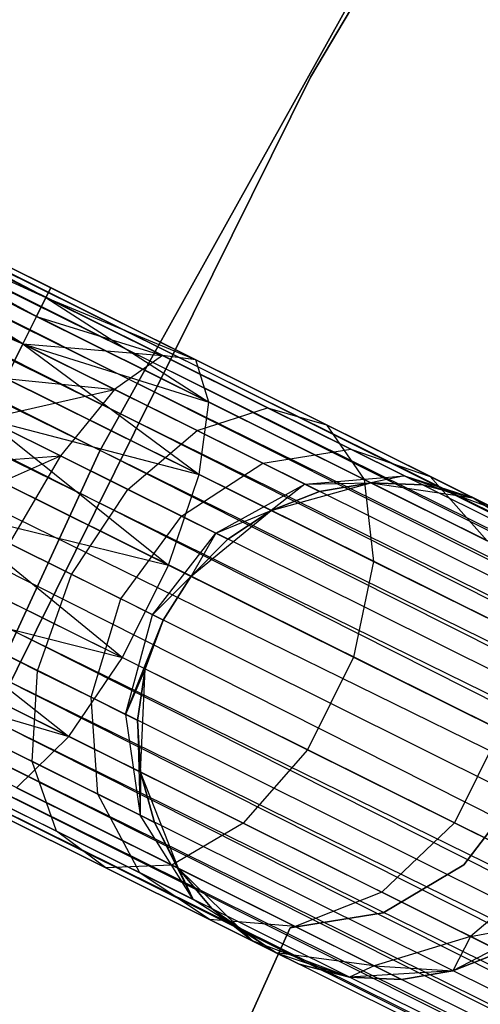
# Model space of a CAD drawing. Extents: x -102 to 102, y -101 to 102.
# Tile 171 of 256: x -55.59 to -53.74, y 25.83 to 29.79. Entities that reach past the tile are written whole.
import ezdxf

# ---------------------------------------------------------------- set-up
doc = ezdxf.new("R2010")
doc.units = 0
doc.header["$LTSCALE"] = 25.4
doc.layers.get('0').update_dxf_attribs({"linetype": 'CONTINUOUS'})

# ---------------------------------------------------------------- blocks, each defined once
blk = doc.blocks.new('NL2500011659_STL')
at = {"color": 0}
for p, q in [((-71.7412, 36.8182, -7.3955), (-38.2791, 20.156, -7.6045)), ((-38.2791, 20.156, -7.3955), (-71.7412, 36.8182, -7.3955)), ((-71.7412, 36.8182, -7.3955), (-38.2791, 20.156, -7.6045)), ((-38.2985, 20.1171, -7.191), (-71.7412, 36.8182, -7.3955)), ((-38.2985, 20.1171, -7.191), (-71.7412, 36.8182, -7.3955)), ((-38.2791, 20.156, -7.3955), (-71.7412, 36.8182, -7.3955)), ((-71.7606, 36.7793, -7.809), (-38.3364, 20.041, -8)), ((-38.2791, 20.156, -7.6045), (-71.7606, 36.7793, -7.809)), ((-38.2791, 20.156, -7.6045), (-71.7606, 36.7793, -7.809)), ((-38.2985, 20.1171, -7.809), (-71.7606, 36.7793, -7.809)), ((-38.2985, 20.1171, -7.809), (-71.7606, 36.7793, -7.809)), ((-71.7606, 36.7793, -7.809), (-38.3364, 20.041, -8)), ((-71.7985, 36.7032, -7), (-38.2985, 20.1171, -7.191)), ((-38.3912, 19.931, -6.8309), (-71.7985, 36.7032, -7)), ((-38.3912, 19.931, -6.8309), (-71.7985, 36.7032, -7)), ((-38.3364, 20.041, -7), (-71.7985, 36.7032, -7)), ((-38.3364, 20.041, -7), (-71.7985, 36.7032, -7)), ((-71.7985, 36.7032, -7), (-38.2985, 20.1171, -7.191)), ((-71.8532, 36.5932, -8.1691), (-38.4604, 19.792, -8.309)), ((-38.3364, 20.041, -8), (-71.8532, 36.5932, -8.1691)), ((-38.3364, 20.041, -8), (-71.8532, 36.5932, -8.1691)), ((-38.3912, 19.931, -8.1691), (-71.8532, 36.5932, -8.1691)), ((-38.3912, 19.931, -8.1691), (-71.8532, 36.5932, -8.1691)), ((-71.8532, 36.5932, -8.1691), (-38.4604, 19.792, -8.309)), ((-71.9225, 36.4541, -6.691), (-38.3912, 19.931, -6.8309)), ((-38.5411, 19.6299, -6.5865), (-71.9225, 36.4541, -6.691)), ((-38.5411, 19.6299, -6.5865), (-71.9225, 36.4541, -6.691)), ((-38.4604, 19.792, -6.691), (-71.9225, 36.4541, -6.691)), ((-38.4604, 19.792, -6.691), (-71.9225, 36.4541, -6.691)), ((-71.9225, 36.4541, -6.691), (-38.3912, 19.931, -6.8309)), ((-72.0032, 36.292, -8.4135), (-38.6297, 19.4519, -8.4782)), ((-38.4604, 19.792, -8.309), (-72.0032, 36.292, -8.4135)), ((-38.4604, 19.792, -8.309), (-72.0032, 36.292, -8.4135)), ((-38.5411, 19.6299, -8.4135), (-72.0032, 36.292, -8.4135)), ((-38.5411, 19.6299, -8.4135), (-72.0032, 36.292, -8.4135)), ((-72.0032, 36.292, -8.4135), (-38.6297, 19.4519, -8.4782)), ((-72.0918, 36.114, -6.5218), (-38.5411, 19.6299, -6.5865)), ((-38.6297, 19.4519, -6.5218), (-72.0918, 36.114, -6.5218)), ((-38.6297, 19.4519, -6.5218), (-72.0918, 36.114, -6.5218)), ((-72.0918, 36.114, -6.5218), (-38.5411, 19.6299, -6.5865)), ((-38.6297, 19.4519, -8.4782), (-72.1845, 35.9279, -8.5)), ((-38.7224, 19.2658, -6.5), (-72.1845, 35.9279, -6.5)), ((-38.7224, 19.2658, -6.5), (-72.1845, 35.9279, -6.5)), ((-38.7224, 19.2658, -8.5), (-72.1845, 35.9279, -8.5)), ((-38.6297, 19.4519, -8.4782), (-72.1845, 35.9279, -8.5)), ((-38.7224, 19.2658, -8.5), (-72.1845, 35.9279, -8.5)), ((-38.8151, 19.0797, -8.4782), (-72.1845, 35.9279, -8.5)), ((-38.8151, 19.0797, -8.4782), (-72.1845, 35.9279, -8.5)), ((-38.9037, 18.9017, -6.5865), (-72.2771, 35.7418, -6.5218)), ((-38.9037, 18.9017, -6.5865), (-72.2771, 35.7418, -6.5218)), ((-38.8151, 19.0797, -6.5218), (-72.2771, 35.7418, -6.5218)), ((-38.8151, 19.0797, -6.5218), (-72.2771, 35.7418, -6.5218)), ((-72.3658, 35.5638, -8.4135), (-38.9844, 18.7396, -8.309)), ((-38.8151, 19.0797, -8.4782), (-72.3658, 35.5638, -8.4135)), ((-38.8151, 19.0797, -8.4782), (-72.3658, 35.5638, -8.4135)), ((-38.9037, 18.9017, -8.4135), (-72.3658, 35.5638, -8.4135)), ((-38.9037, 18.9017, -8.4135), (-72.3658, 35.5638, -8.4135)), ((-72.3658, 35.5638, -8.4135), (-38.9844, 18.7396, -8.309)), ((-72.4465, 35.4018, -6.691), (-38.9037, 18.9017, -6.5865)), ((-39.0536, 18.6006, -6.8309), (-72.4465, 35.4018, -6.691)), ((-39.0536, 18.6006, -6.8309), (-72.4465, 35.4018, -6.691)), ((-38.9844, 18.7396, -6.691), (-72.4465, 35.4018, -6.691)), ((-38.9844, 18.7396, -6.691), (-72.4465, 35.4018, -6.691)), ((-72.4465, 35.4018, -6.691), (-38.9037, 18.9017, -6.5865)), ((-72.5157, 35.2627, -8.1691), (-39.1084, 18.4906, -8)), ((-38.9844, 18.7396, -8.309), (-72.5157, 35.2627, -8.1691)), ((-38.9844, 18.7396, -8.309), (-72.5157, 35.2627, -8.1691)), ((-39.0536, 18.6006, -8.1691), (-72.5157, 35.2627, -8.1691)), ((-39.0536, 18.6006, -8.1691), (-72.5157, 35.2627, -8.1691)), ((-72.5157, 35.2627, -8.1691), (-39.1084, 18.4906, -8)), ((-72.5705, 35.1527, -7), (-39.0536, 18.6006, -6.8309)), ((-39.1463, 18.4144, -7.191), (-72.5705, 35.1527, -7)), ((-39.1463, 18.4144, -7.191), (-72.5705, 35.1527, -7)), ((-39.1084, 18.4906, -7), (-72.5705, 35.1527, -7)), ((-39.1084, 18.4906, -7), (-72.5705, 35.1527, -7)), ((-72.5705, 35.1527, -7), (-39.0536, 18.6006, -6.8309)), ((-72.6084, 35.0766, -7.809), (-39.1657, 18.3755, -7.6045)), ((-39.1084, 18.4906, -8), (-72.6084, 35.0766, -7.809)), ((-39.1084, 18.4906, -8), (-72.6084, 35.0766, -7.809)), ((-39.1463, 18.4144, -7.809), (-72.6084, 35.0766, -7.809)), ((-39.1463, 18.4144, -7.809), (-72.6084, 35.0766, -7.809)), ((-72.6084, 35.0766, -7.809), (-39.1657, 18.3755, -7.6045)), ((-39.1657, 18.3755, -7.3955), (-72.6278, 35.0377, -7.3955)), ((-39.1657, 18.3755, -7.6045), (-72.6278, 35.0377, -7.3955)), ((-72.6278, 35.0377, -7.3955), (-39.1463, 18.4144, -7.191)), ((-39.1657, 18.3755, -7.6045), (-72.6278, 35.0377, -7.3955)), ((-39.1657, 18.3755, -7.3955), (-72.6278, 35.0377, -7.3955)), ((-72.6278, 35.0377, -7.3955), (-39.1463, 18.4144, -7.191)), ((-52.0616, 33.5466, -316), (-54.4234, 29.5611, -316)), ((-54.4234, 29.5611, -315), (-52.0616, 33.5466, -315)), ((-52.0616, 33.5466, -316), (-54.4234, 29.5611, -316)), ((-54.4234, 29.5611, -315), (-52.0616, 33.5466, -315)), ((-55.2689, 28.0588, -308.5), (-52.9881, 32.1595, -308.5)), ((-52.9881, 32.1595, -318), (-55.2689, 28.0588, -318)), ((-52.9881, 32.1595, -318), (-55.2689, 28.0588, -318)), ((-55.2689, 28.0588, -308.5), (-52.9881, 32.1595, -308.5)), ((-57.5395, 29.7466, -307.4707), (-55.4856, 28.6753, -307.809)), ((-57.5395, 29.7466, -307.4707), (-55.4856, 28.6753, -307.809)), ((-57.5395, 29.7466, -307.4707), (-55.4662, 28.7142, -307.6045)), ((-55.4856, 28.6753, -307.191), (-57.5395, 29.7466, -307.4707)), ((-55.4856, 28.6753, -307.191), (-57.5395, 29.7466, -307.4707)), ((-55.4662, 28.7142, -307.3955), (-57.5395, 29.7466, -307.4707)), ((-55.4662, 28.7142, -307.3955), (-57.5395, 29.7466, -307.4707)), ((-57.5395, 29.7466, -307.4707), (-55.4662, 28.7142, -307.6045)), ((-57.5163, 29.6865, -307.0599), (-55.4856, 28.6753, -307.191)), ((-55.5783, 28.4892, -306.8309), (-57.5163, 29.6865, -307.0599)), ((-55.5783, 28.4892, -306.8309), (-57.5163, 29.6865, -307.0599)), ((-55.5235, 28.5992, -307), (-57.5163, 29.6865, -307.0599)), ((-55.5235, 28.5992, -307), (-57.5163, 29.6865, -307.0599)), ((-57.5163, 29.6865, -307.0599), (-55.4856, 28.6753, -307.191)), ((-57.6376, 29.6519, -307.8635), (-55.5783, 28.4892, -308.1691)), ((-57.6376, 29.6519, -307.8635), (-55.5783, 28.4892, -308.1691)), ((-57.6376, 29.6519, -307.8635), (-55.5235, 28.5992, -308)), ((-57.6376, 29.6519, -307.8635), (-55.5235, 28.5992, -308)), ((-57.6376, 29.6519, -307.8635), (-55.4856, 28.6753, -307.809)), ((-57.6376, 29.6519, -307.8635), (-55.4856, 28.6753, -307.809)), ((-54.4234, 29.5611, -316), (-56.4807, 25.4102, -316)), ((-56.4807, 25.4102, -315), (-54.4234, 29.5611, -315)), ((-54.4234, 29.5611, -316), (-56.4807, 25.4102, -316)), ((-56.4807, 25.4102, -315), (-54.4234, 29.5611, -315)), ((-54.4234, 29.5611, -316), (-54.4234, 29.5611, -315)), ((-54.4234, 29.5611, -316), (-54.4234, 29.5611, -315)), ((-55.5783, 28.4892, -306.8309), (-57.5718, 29.4819, -306.7021)), ((-55.5783, 28.4892, -306.8309), (-57.5718, 29.4819, -306.7021)), ((-57.7935, 29.4187, -308.1705), (-55.5783, 28.4892, -308.1691)), ((-57.7935, 29.4187, -308.1705), (-55.5783, 28.4892, -308.1691)), ((-55.4662, 28.7142, -307.6045), (-55.4856, 28.6753, -307.809)), ((-55.4856, 28.6753, -307.191), (-55.4662, 28.7142, -307.3955)), ((-55.4662, 28.7142, -307.6045), (-55.4856, 28.6753, -307.809)), ((-55.4856, 28.6753, -307.191), (-55.4662, 28.7142, -307.3955)), ((-55.4662, 28.7142, -307.3955), (-54.8841, 28.4243, -307.4985)), ((-55.4662, 28.7142, -307.6045), (-54.8841, 28.4243, -307.4985)), ((-55.4662, 28.7142, -307.6045), (-54.8841, 28.4243, -307.4985)), ((-55.4662, 28.7142, -307.3955), (-54.8841, 28.4243, -307.4985)), ((-55.4856, 28.6753, -307.809), (-55.5235, 28.5992, -308)), ((-55.5235, 28.5992, -307), (-55.4856, 28.6753, -307.191)), ((-55.4856, 28.6753, -307.809), (-55.5235, 28.5992, -308)), ((-55.5235, 28.5992, -307), (-55.4856, 28.6753, -307.191)), ((-55.4856, 28.6753, -307.809), (-55.0179, 28.4424, -307.8918)), ((-55.4856, 28.6753, -307.809), (-55.0179, 28.4424, -307.8918)), ((-55.4856, 28.6753, -307.809), (-54.8841, 28.4243, -307.4985)), ((-55.4856, 28.6753, -307.809), (-54.8841, 28.4243, -307.4985)), ((-55.4856, 28.6753, -307.191), (-54.8841, 28.4243, -307.4985)), ((-55.4856, 28.6753, -307.191), (-54.8841, 28.4243, -307.4985)), ((-55.4856, 28.6753, -307.191), (-54.832, 28.2548, -307.1223)), ((-55.4856, 28.6753, -307.191), (-54.832, 28.2548, -307.1223)), ((-55.5235, 28.5992, -308), (-55.5783, 28.4892, -308.1691)), ((-55.5783, 28.4892, -306.8309), (-55.5235, 28.5992, -307)), ((-55.5235, 28.5992, -308), (-55.5783, 28.4892, -308.1691)), ((-55.5783, 28.4892, -306.8309), (-55.5235, 28.5992, -307)), ((-55.5235, 28.5992, -308), (-55.0179, 28.4424, -307.8918)), ((-55.5235, 28.5992, -308), (-55.0179, 28.4424, -307.8918)), ((-55.5235, 28.5992, -307), (-54.832, 28.2548, -307.1223)), ((-55.5235, 28.5992, -307), (-54.832, 28.2548, -307.1223)), ((-55.5783, 28.4892, -308.1691), (-55.6475, 28.3501, -308.309)), ((-55.6475, 28.3501, -306.691), (-55.5783, 28.4892, -306.8309)), ((-55.5783, 28.4892, -308.1691), (-55.6475, 28.3501, -308.309)), ((-55.6475, 28.3501, -306.691), (-55.5783, 28.4892, -306.8309)), ((-55.5783, 28.4892, -308.1691), (-55.2101, 28.3059, -308.2343)), ((-55.5783, 28.4892, -308.1691), (-55.2101, 28.3059, -308.2343)), ((-55.5783, 28.4892, -308.1691), (-55.0179, 28.4424, -307.8918)), ((-55.5783, 28.4892, -308.1691), (-55.0179, 28.4424, -307.8918)), ((-55.5783, 28.4892, -306.8309), (-54.832, 28.2548, -307.1223)), ((-55.5783, 28.4892, -306.8309), (-54.832, 28.2548, -307.1223)), ((-55.5783, 28.4892, -306.8309), (-54.8705, 27.9632, -306.8285)), ((-55.5783, 28.4892, -306.8309), (-54.8705, 27.9632, -306.8285)), ((-55.0179, 28.4424, -307.8918), (-55.2101, 28.3059, -308.2343)), ((-55.0179, 28.4424, -307.8918), (-55.2101, 28.3059, -308.2343)), ((-54.8841, 28.4243, -307.4985), (-55.0179, 28.4424, -307.8918)), ((-55.0179, 28.4424, -307.8918), (-54.5959, 28.2323, -308.132)), ((-55.0179, 28.4424, -307.8918), (-54.5959, 28.2323, -308.132)), ((-54.8841, 28.4243, -307.4985), (-55.0179, 28.4424, -307.8918)), ((-54.832, 28.2548, -307.1223), (-54.8841, 28.4243, -307.4985)), ((-54.8841, 28.4243, -307.4985), (-54.3589, 28.1628, -307.7974)), ((-54.8841, 28.4243, -307.4985), (-54.3589, 28.1628, -307.7974)), ((-54.832, 28.2548, -307.1223), (-54.8841, 28.4243, -307.4985)), ((-55.6475, 28.3501, -308.309), (-55.2101, 28.3059, -308.2343)), ((-55.6475, 28.3501, -308.309), (-55.2101, 28.3059, -308.2343)), ((-55.6475, 28.3501, -306.691), (-54.8705, 27.9632, -306.8285)), ((-55.6475, 28.3501, -306.691), (-54.8705, 27.9632, -306.8285)), ((-55.7282, 28.1881, -308.4135), (-55.2101, 28.3059, -308.2343)), ((-55.7282, 28.1881, -308.4135), (-55.2101, 28.3059, -308.2343)), ((-55.2101, 28.3059, -308.2343), (-55.4277, 28.0384, -308.4667)), ((-55.2101, 28.3059, -308.2343), (-55.4277, 28.0384, -308.4667)), ((-55.2101, 28.3059, -308.2343), (-54.878, 28.1405, -308.4233)), ((-55.2101, 28.3059, -308.2343), (-54.878, 28.1405, -308.4233)), ((-54.878, 28.1405, -308.4233), (-54.5959, 28.2323, -308.132)), ((-54.878, 28.1405, -308.4233), (-54.5959, 28.2323, -308.132)), ((-54.8705, 27.9632, -306.8285), (-54.832, 28.2548, -307.1223)), ((-54.8705, 27.9632, -306.8285), (-54.832, 28.2548, -307.1223)), ((-54.832, 28.2548, -307.1223), (-54.2081, 27.9442, -307.4774)), ((-54.832, 28.2548, -307.1223), (-54.2081, 27.9442, -307.4774)), ((-54.5959, 28.2323, -308.132), (-54.261, 28.0655, -308.5061)), ((-54.5959, 28.2323, -308.132), (-54.261, 28.0655, -308.5061)), ((-54.5959, 28.2323, -308.132), (-54.3589, 28.1628, -307.7974)), ((-54.5959, 28.2323, -308.132), (-54.3589, 28.1628, -307.7974)), ((-55.7282, 28.1881, -308.4135), (-55.4277, 28.0384, -308.4667)), ((-55.7282, 28.1881, -308.4135), (-55.4277, 28.0384, -308.4667)), ((-55.7282, 28.1881, -306.5865), (-54.8705, 27.9632, -306.8285)), ((-55.7282, 28.1881, -306.5865), (-54.8705, 27.9632, -306.8285)), ((-55.7282, 28.1881, -306.5865), (-54.993, 27.5999, -306.6676)), ((-55.7282, 28.1881, -306.5865), (-54.993, 27.5999, -306.6676)), ((-55.1566, 27.9034, -308.621), (-54.878, 28.1405, -308.4233)), ((-55.1566, 27.9034, -308.621), (-54.878, 28.1405, -308.4233)), ((-54.878, 28.1405, -308.4233), (-54.6145, 28.0093, -308.7177)), ((-54.878, 28.1405, -308.4233), (-54.6145, 28.0093, -308.7177)), ((-54.3589, 28.1628, -307.7974), (-53.9421, 27.9553, -308.263)), ((-54.3589, 28.1628, -307.7974), (-53.9421, 27.9553, -308.263)), ((-54.3589, 28.1628, -307.7974), (-54.2081, 27.9442, -307.4774)), ((-54.3589, 28.1628, -307.7974), (-54.2081, 27.9442, -307.4774)), ((-54.6145, 28.0093, -308.7177), (-54.261, 28.0655, -308.5061)), ((-54.6145, 28.0093, -308.7177), (-54.261, 28.0655, -308.5061)), ((-54.261, 28.0655, -308.5061), (-54.046, 27.9585, -308.9774)), ((-54.261, 28.0655, -308.5061), (-54.046, 27.9585, -308.9774)), ((-54.261, 28.0655, -308.5061), (-53.9421, 27.9553, -308.263)), ((-54.261, 28.0655, -308.5061), (-53.9421, 27.9553, -308.263)), ((-57.2331, 23.7973, -308.5), (-55.2689, 28.0588, -308.5)), ((-55.2689, 28.0588, -318), (-57.2331, 23.7973, -318)), ((-55.2689, 28.0588, -318), (-57.2331, 23.7973, -318)), ((-57.2331, 23.7973, -308.5), (-55.2689, 28.0588, -308.5)), ((-55.9095, 27.824, -308.5), (-55.4277, 28.0384, -308.4667)), ((-55.9095, 27.824, -308.5), (-55.4277, 28.0384, -308.4667)), ((-55.8169, 28.0101, -308.4781), (-55.4277, 28.0384, -308.4667)), ((-55.8169, 28.0101, -308.4781), (-55.4277, 28.0384, -308.4667)), ((-55.4277, 28.0384, -308.4667), (-55.6329, 27.6862, -308.549)), ((-55.4277, 28.0384, -308.4667), (-55.6329, 27.6862, -308.549)), ((-55.4277, 28.0384, -308.4667), (-55.1566, 27.9034, -308.621)), ((-55.4277, 28.0384, -308.4667), (-55.1566, 27.9034, -308.621)), ((-55.2689, 28.0588, -318), (-55.2689, 28.0588, -308.5)), ((-55.2689, 28.0588, -318), (-55.2689, 28.0588, -308.5)), ((-55.8169, 28.0101, -306.5219), (-54.993, 27.5999, -306.6676)), ((-55.8169, 28.0101, -306.5219), (-54.993, 27.5999, -306.6676)), ((-54.9414, 27.7963, -308.8614), (-54.6145, 28.0093, -308.7177)), ((-54.9414, 27.7963, -308.8614), (-54.6145, 28.0093, -308.7177)), ((-54.6145, 28.0093, -308.7177), (-54.4453, 27.925, -309.0887)), ((-54.6145, 28.0093, -308.7177), (-54.4453, 27.925, -309.0887)), ((-54.993, 27.5999, -306.6676), (-54.8705, 27.9632, -306.8285)), ((-54.993, 27.5999, -306.6676), (-54.8705, 27.9632, -306.8285)), ((-54.8705, 27.9632, -306.8285), (-54.1695, 27.6142, -307.2274)), ((-54.8705, 27.9632, -306.8285), (-54.1695, 27.6142, -307.2274)), ((-54.4453, 27.925, -309.0887), (-54.046, 27.9585, -308.9774)), ((-54.4453, 27.925, -309.0887), (-54.046, 27.9585, -308.9774)), ((-54.2081, 27.9442, -307.4774), (-53.713, 27.6977, -308.0305)), ((-54.2081, 27.9442, -307.4774), (-53.713, 27.6977, -308.0305)), ((-54.2081, 27.9442, -307.4774), (-54.1695, 27.6142, -307.2274)), ((-54.2081, 27.9442, -307.4774), (-54.1695, 27.6142, -307.2274)), ((-54.046, 27.9585, -308.9774), (-54.1808, 27.9306, -309.5)), ((-54.046, 27.9585, -308.9774), (-54.1808, 27.9306, -309.5)), ((-54.046, 27.9585, -308.9774), (-53.9719, 27.9216, -309.5)), ((-54.046, 27.9585, -308.9774), (-53.9719, 27.9216, -309.5)), ((-54.046, 27.9585, -308.9774), (-53.7695, 27.8693, -309.5)), ((-54.046, 27.9585, -308.9774), (-53.7695, 27.8693, -309.5)), ((-54.046, 27.9585, -308.9774), (-53.6745, 27.8221, -308.8497)), ((-54.046, 27.9585, -308.9774), (-53.6745, 27.8221, -308.8497)), ((-53.9421, 27.9553, -308.263), (-53.6745, 27.8221, -308.8497)), ((-53.9421, 27.9553, -308.263), (-53.6745, 27.8221, -308.8497)), ((-53.9421, 27.9553, -308.263), (-53.713, 27.6977, -308.0305)), ((-53.9421, 27.9553, -308.263), (-53.713, 27.6977, -308.0305)), ((-55.3834, 27.562, -308.691), (-55.1566, 27.9034, -308.621)), ((-55.3834, 27.562, -308.691), (-55.1566, 27.9034, -308.621)), ((-55.1566, 27.9034, -308.621), (-54.9414, 27.7963, -308.8614)), ((-55.1566, 27.9034, -308.621), (-54.9414, 27.7963, -308.8614)), ((-54.8033, 27.7275, -309.1643), (-54.4453, 27.925, -309.0887)), ((-54.8033, 27.7275, -309.1643), (-54.4453, 27.925, -309.0887)), ((-54.5814, 27.8193, -314), (-54.1808, 27.9306, -314)), ((-54.5814, 27.8193, -314), (-54.1808, 27.9306, -314)), ((-54.4453, 27.925, -309.0887), (-54.5814, 27.8193, -309.5)), ((-54.4453, 27.925, -309.0887), (-54.5814, 27.8193, -309.5)), ((-54.4453, 27.925, -309.0887), (-54.1808, 27.9306, -309.5)), ((-54.4453, 27.925, -309.0887), (-54.1808, 27.9306, -309.5)), ((-54.4453, 27.925, -309.0887), (-54.3869, 27.896, -309.5)), ((-54.4453, 27.925, -309.0887), (-54.3869, 27.896, -309.5)), ((-54.1808, 27.9306, -309.5), (-54.3869, 27.896, -309.5)), ((-54.3869, 27.896, -309.5), (-54.1808, 27.9306, -314)), ((-54.3869, 27.896, -309.5), (-54.1808, 27.9306, -314)), ((-54.1808, 27.9306, -309.5), (-54.3869, 27.896, -309.5)), ((-54.1808, 27.9306, -314), (-53.7695, 27.8693, -314)), ((-53.9719, 27.9216, -309.5), (-54.1808, 27.9306, -309.5)), ((-54.1808, 27.9306, -314), (-53.9719, 27.9216, -309.5)), ((-54.1808, 27.9306, -314), (-53.7695, 27.8693, -314)), ((-54.1808, 27.9306, -309.5), (-54.1808, 27.9306, -314)), ((-54.1808, 27.9306, -309.5), (-54.1808, 27.9306, -314)), ((-53.9719, 27.9216, -309.5), (-54.1808, 27.9306, -309.5)), ((-54.1808, 27.9306, -314), (-53.9719, 27.9216, -309.5)), ((-53.7695, 27.8693, -309.5), (-53.9719, 27.9216, -309.5)), ((-53.9719, 27.9216, -309.5), (-53.7695, 27.8693, -314)), ((-53.9719, 27.9216, -309.5), (-53.7695, 27.8693, -314)), ((-53.7695, 27.8693, -309.5), (-53.9719, 27.9216, -309.5)), ((-54.3869, 27.896, -309.5), (-54.5814, 27.8193, -309.5)), ((-54.5814, 27.8193, -314), (-54.3869, 27.896, -309.5)), ((-54.3869, 27.896, -309.5), (-54.5814, 27.8193, -309.5)), ((-54.5814, 27.8193, -314), (-54.3869, 27.896, -309.5)), ((-53.7695, 27.8693, -314), (-53.4187, 27.6461, -314)), ((-53.6745, 27.8221, -308.8497), (-53.7695, 27.8693, -309.5)), ((-53.7695, 27.8693, -314), (-53.5823, 27.7762, -309.5)), ((-53.7695, 27.8693, -309.5), (-53.7695, 27.8693, -314)), ((-53.6745, 27.8221, -308.8497), (-53.7695, 27.8693, -309.5)), ((-53.7695, 27.8693, -314), (-53.5823, 27.7762, -309.5)), ((-53.7695, 27.8693, -314), (-53.4187, 27.6461, -314)), ((-53.7695, 27.8693, -309.5), (-53.7695, 27.8693, -314)), ((-55.9095, 27.824, -306.5), (-54.993, 27.5999, -306.6676)), ((-55.9095, 27.824, -306.5), (-54.993, 27.5999, -306.6676)), ((-55.9095, 27.824, -306.5), (-55.1784, 27.2276, -306.6676)), ((-55.9095, 27.824, -306.5), (-55.1784, 27.2276, -306.6676)), ((-55.1853, 27.4634, -308.9122), (-54.9414, 27.7963, -308.8614)), ((-55.1853, 27.4634, -308.9122), (-54.9414, 27.7963, -308.8614)), ((-54.9414, 27.7963, -308.8614), (-54.8033, 27.7275, -309.1643)), ((-54.9414, 27.7963, -308.8614), (-54.8033, 27.7275, -309.1643)), ((-54.9021, 27.5546, -314), (-54.5814, 27.8193, -314)), ((-54.9021, 27.5546, -314), (-54.5814, 27.8193, -314)), ((-54.8033, 27.7275, -309.1643), (-54.5814, 27.8193, -309.5)), ((-54.8033, 27.7275, -309.1643), (-54.5814, 27.8193, -309.5)), ((-54.5814, 27.8193, -309.5), (-54.7557, 27.7038, -309.5)), ((-54.7557, 27.7038, -309.5), (-54.5814, 27.8193, -314)), ((-54.7557, 27.7038, -309.5), (-54.5814, 27.8193, -314)), ((-54.5814, 27.8193, -309.5), (-54.7557, 27.7038, -309.5)), ((-54.5814, 27.8193, -309.5), (-54.5814, 27.8193, -314)), ((-54.5814, 27.8193, -309.5), (-54.5814, 27.8193, -314)), ((-55.0582, 27.4, -309.191), (-54.8033, 27.7275, -309.1643)), ((-55.0582, 27.4, -309.191), (-54.8033, 27.7275, -309.1643)), ((-54.8033, 27.7275, -309.1643), (-54.9021, 27.5546, -309.5)), ((-54.8033, 27.7275, -309.1643), (-54.9021, 27.5546, -309.5)), ((-54.7557, 27.7038, -309.5), (-54.9021, 27.5546, -309.5)), ((-54.9021, 27.5546, -314), (-54.7557, 27.7038, -309.5)), ((-54.7557, 27.7038, -309.5), (-54.9021, 27.5546, -309.5)), ((-54.9021, 27.5546, -314), (-54.7557, 27.7038, -309.5)), ((-54.8033, 27.7275, -309.1643), (-54.7557, 27.7038, -309.5)), ((-54.8033, 27.7275, -309.1643), (-54.7557, 27.7038, -309.5)), ((-55.3834, 27.562, -308.691), (-55.6329, 27.6862, -308.549)), ((-55.3834, 27.562, -308.691), (-55.6329, 27.6862, -308.549)), ((-56.0022, 27.6379, -306.5219), (-55.1784, 27.2276, -306.6676)), ((-56.0022, 27.6379, -306.5219), (-55.1784, 27.2276, -306.6676)), ((-55.1784, 27.2276, -306.6676), (-54.993, 27.5999, -306.6676)), ((-55.1784, 27.2276, -306.6676), (-54.993, 27.5999, -306.6676)), ((-54.993, 27.5999, -306.6676), (-54.2499, 27.2298, -307.0906)), ((-54.993, 27.5999, -306.6676), (-54.2499, 27.2298, -307.0906)), ((-54.1695, 27.6142, -307.2274), (-54.2499, 27.2298, -307.0906)), ((-54.1695, 27.6142, -307.2274), (-54.2499, 27.2298, -307.0906)), ((-54.1695, 27.6142, -307.2274), (-53.6132, 27.3372, -307.8489)), ((-54.1695, 27.6142, -307.2274), (-53.6132, 27.3372, -307.8489)), ((-55.5192, 27.1752, -308.621), (-55.3834, 27.562, -308.691)), ((-55.5192, 27.1752, -308.621), (-55.3834, 27.562, -308.691)), ((-55.1853, 27.4634, -308.9122), (-55.3834, 27.562, -308.691)), ((-55.1853, 27.4634, -308.9122), (-55.3834, 27.562, -308.691)), ((-55.0582, 27.4, -309.191), (-54.9021, 27.5546, -309.5)), ((-55.0582, 27.4, -309.191), (-54.9021, 27.5546, -309.5)), ((-55.0144, 27.3782, -314), (-54.9021, 27.5546, -314)), ((-54.9021, 27.5546, -309.5), (-55.0144, 27.3782, -309.5)), ((-54.9021, 27.5546, -309.5), (-55.0144, 27.3782, -309.5)), ((-55.0144, 27.3782, -314), (-54.9021, 27.5546, -314)), ((-54.9021, 27.5546, -309.5), (-54.9021, 27.5546, -314)), ((-54.9021, 27.5546, -309.5), (-54.9021, 27.5546, -314)), ((-56.0908, 27.4599, -306.5865), (-55.1784, 27.2276, -306.6676)), ((-56.0908, 27.4599, -306.5865), (-55.1784, 27.2276, -306.6676)), ((-56.0908, 27.4599, -306.5865), (-55.3945, 26.9109, -306.8285)), ((-56.0908, 27.4599, -306.5865), (-55.3945, 26.9109, -306.8285)), ((-55.304, 27.0681, -308.8614), (-55.1853, 27.4634, -308.9122)), ((-55.304, 27.0681, -308.8614), (-55.1853, 27.4634, -308.9122)), ((-55.0582, 27.4, -309.191), (-55.1853, 27.4634, -308.9122)), ((-55.0582, 27.4, -309.191), (-55.1853, 27.4634, -308.9122)), ((-55.1659, 26.9993, -309.1643), (-55.0582, 27.4, -309.191)), ((-55.1659, 26.9993, -309.1643), (-55.0582, 27.4, -309.191)), ((-55.0144, 27.3782, -309.5), (-55.0582, 27.4, -309.191)), ((-55.0144, 27.3782, -309.5), (-55.0582, 27.4, -309.191)), ((-55.1659, 26.9993, -309.1643), (-55.0144, 27.3782, -309.5)), ((-55.1659, 26.9993, -309.1643), (-55.0144, 27.3782, -309.5)), ((-55.0875, 27.1824, -314), (-55.0144, 27.3782, -314)), ((-55.0144, 27.3782, -309.5), (-55.0875, 27.1824, -309.5)), ((-55.0144, 27.3782, -309.5), (-55.0875, 27.1824, -309.5)), ((-55.0875, 27.1824, -314), (-55.0144, 27.3782, -314)), ((-55.0144, 27.3782, -309.5), (-55.0144, 27.3782, -314)), ((-55.0144, 27.3782, -309.5), (-55.0144, 27.3782, -314)), ((-55.7903, 27.3102, -308.4667), (-55.5192, 27.1752, -308.621)), ((-55.7903, 27.3102, -308.4667), (-55.5192, 27.1752, -308.621)), ((-56.1715, 27.2978, -306.691), (-55.3945, 26.9109, -306.8285)), ((-56.1715, 27.2978, -306.691), (-55.3945, 26.9109, -306.8285)), ((-54.2499, 27.2298, -307.0906), (-54.4352, 26.8576, -307.0906)), ((-54.2499, 27.2298, -307.0906), (-54.4352, 26.8576, -307.0906)), ((-54.2499, 27.2298, -307.0906), (-53.6601, 26.9361, -307.7495)), ((-54.2499, 27.2298, -307.0906), (-53.6601, 26.9361, -307.7495)), ((-55.3945, 26.9109, -306.8285), (-55.1784, 27.2276, -306.6676)), ((-55.3945, 26.9109, -306.8285), (-55.1784, 27.2276, -306.6676)), ((-55.1784, 27.2276, -306.6676), (-54.4352, 26.8576, -307.0906)), ((-55.1784, 27.2276, -306.6676), (-54.4352, 26.8576, -307.0906)), ((-56.2408, 27.1587, -306.8309), (-55.3945, 26.9109, -306.8285)), ((-56.2408, 27.1587, -306.8309), (-55.3945, 26.9109, -306.8285)), ((-55.5405, 26.81, -308.4233), (-55.5192, 27.1752, -308.621)), ((-55.5405, 26.81, -308.4233), (-55.5192, 27.1752, -308.621)), ((-55.5192, 27.1752, -308.621), (-55.304, 27.0681, -308.8614)), ((-55.5192, 27.1752, -308.621), (-55.304, 27.0681, -308.8614)), ((-55.0875, 27.1824, -309.5), (-55.1659, 26.9993, -309.1643)), ((-55.0875, 27.1824, -309.5), (-55.1659, 26.9993, -309.1643)), ((-55.0875, 27.1824, -309.5), (-55.1183, 26.9756, -309.5)), ((-55.1183, 26.9756, -309.5), (-55.0875, 27.1824, -314)), ((-55.1183, 26.9756, -309.5), (-55.0875, 27.1824, -314)), ((-55.0875, 27.1824, -309.5), (-55.1183, 26.9756, -309.5)), ((-55.1054, 26.7669, -314), (-55.0875, 27.1824, -314)), ((-55.1054, 26.7669, -314), (-55.0875, 27.1824, -314)), ((-55.0875, 27.1824, -309.5), (-55.0875, 27.1824, -314)), ((-55.0875, 27.1824, -309.5), (-55.0875, 27.1824, -314)), ((-55.277, 26.6788, -308.7177), (-55.304, 27.0681, -308.8614)), ((-55.304, 27.0681, -308.8614), (-55.1659, 26.9993, -309.1643)), ((-55.277, 26.6788, -308.7177), (-55.304, 27.0681, -308.8614)), ((-55.304, 27.0681, -308.8614), (-55.1659, 26.9993, -309.1643)), ((-55.1659, 26.9993, -309.1643), (-55.1077, 26.5945, -309.0887)), ((-55.1183, 26.9756, -309.5), (-55.1659, 26.9993, -309.1643)), ((-55.1183, 26.9756, -309.5), (-55.1659, 26.9993, -309.1643)), ((-55.1659, 26.9993, -309.1643), (-55.1077, 26.5945, -309.0887)), ((-55.8726, 26.9754, -308.2343), (-55.5405, 26.81, -308.4233)), ((-55.8726, 26.9754, -308.2343), (-55.5405, 26.81, -308.4233)), ((-55.1183, 26.9756, -309.5), (-55.1077, 26.5945, -309.0887)), ((-55.1183, 26.9756, -309.5), (-55.1077, 26.5945, -309.0887)), ((-55.1183, 26.9756, -309.5), (-55.1054, 26.7669, -309.5)), ((-55.1054, 26.7669, -314), (-55.1183, 26.9756, -309.5)), ((-55.1183, 26.9756, -309.5), (-55.1054, 26.7669, -309.5)), ((-55.1054, 26.7669, -314), (-55.1183, 26.9756, -309.5)), ((-53.6601, 26.9361, -307.7495), (-53.8454, 26.5639, -307.7495)), ((-53.6601, 26.9361, -307.7495), (-53.8454, 26.5639, -307.7495)), ((-55.604, 26.7044, -307.1223), (-55.3945, 26.9109, -306.8285)), ((-55.604, 26.7044, -307.1223), (-55.3945, 26.9109, -306.8285)), ((-55.3945, 26.9109, -306.8285), (-54.6935, 26.5618, -307.2274)), ((-55.3945, 26.9109, -306.8285), (-54.6935, 26.5618, -307.2274)), ((-54.4352, 26.8576, -307.0906), (-54.6935, 26.5618, -307.2274)), ((-54.4352, 26.8576, -307.0906), (-54.6935, 26.5618, -307.2274)), ((-54.4352, 26.8576, -307.0906), (-53.8454, 26.5639, -307.7495)), ((-54.4352, 26.8576, -307.0906), (-53.8454, 26.5639, -307.7495)), ((-55.4437, 26.5296, -308.132), (-55.5405, 26.81, -308.4233)), ((-55.5405, 26.81, -308.4233), (-55.277, 26.6788, -308.7177)), ((-55.5405, 26.81, -308.4233), (-55.277, 26.6788, -308.7177)), ((-55.4437, 26.5296, -308.132), (-55.5405, 26.81, -308.4233)), ((-55.1054, 26.7669, -309.5), (-55.1077, 26.5945, -309.0887)), ((-55.1054, 26.7669, -309.5), (-55.1077, 26.5945, -309.0887)), ((-54.9528, 26.3801, -314), (-55.1054, 26.7669, -314)), ((-55.1054, 26.7669, -309.5), (-55.0494, 26.5655, -309.5)), ((-55.0494, 26.5655, -309.5), (-55.1054, 26.7669, -314)), ((-54.9528, 26.3801, -314), (-55.1054, 26.7669, -314)), ((-55.0494, 26.5655, -309.5), (-55.1054, 26.7669, -314)), ((-55.1054, 26.7669, -309.5), (-55.0494, 26.5655, -309.5)), ((-55.1054, 26.7669, -309.5), (-55.1054, 26.7669, -314)), ((-55.1054, 26.7669, -309.5), (-55.1054, 26.7669, -314)), ((-55.8657, 26.7397, -307.8918), (-55.4437, 26.5296, -308.132)), ((-55.8657, 26.7397, -307.8918), (-55.4437, 26.5296, -308.132)), ((-55.604, 26.7044, -307.1223), (-54.9801, 26.3937, -307.4774)), ((-55.604, 26.7044, -307.1223), (-54.9801, 26.3937, -307.4774)), ((-55.1088, 26.3628, -308.5061), (-55.277, 26.6788, -308.7177)), ((-55.277, 26.6788, -308.7177), (-55.1077, 26.5945, -309.0887)), ((-55.277, 26.6788, -308.7177), (-55.1077, 26.5945, -309.0887)), ((-55.1088, 26.3628, -308.5061), (-55.277, 26.6788, -308.7177)), ((-53.8072, 26.3953, -312), (-53.5778, 26.6956, -312)), ((-53.5778, 26.6956, -314), (-53.8072, 26.3953, -314)), ((-53.5778, 26.6956, -314), (-53.8072, 26.3953, -314)), ((-53.8072, 26.3953, -312), (-53.5778, 26.6956, -312)), ((-55.7707, 26.6438, -307.4985), (-55.2455, 26.3823, -307.7974)), ((-55.7707, 26.6438, -307.4985), (-55.2455, 26.3823, -307.7974)), ((-54.8938, 26.2558, -308.9774), (-55.1077, 26.5945, -309.0887)), ((-55.1077, 26.5945, -309.0887), (-55.0494, 26.5655, -309.5)), ((-54.8938, 26.2558, -308.9774), (-55.1077, 26.5945, -309.0887)), ((-55.1077, 26.5945, -309.0887), (-55.0494, 26.5655, -309.5)), ((-55.0494, 26.5655, -309.5), (-54.8938, 26.2558, -308.9774)), ((-55.0494, 26.5655, -309.5), (-54.9528, 26.3801, -309.5)), ((-55.0494, 26.5655, -309.5), (-54.8938, 26.2558, -308.9774)), ((-54.9528, 26.3801, -314), (-55.0494, 26.5655, -309.5)), ((-55.0494, 26.5655, -309.5), (-54.9528, 26.3801, -309.5)), ((-54.9528, 26.3801, -314), (-55.0494, 26.5655, -309.5)), ((-54.6935, 26.5618, -307.2274), (-54.9801, 26.3937, -307.4774)), ((-54.6935, 26.5618, -307.2274), (-54.9801, 26.3937, -307.4774)), ((-54.6935, 26.5618, -307.2274), (-54.1372, 26.2848, -307.8489)), ((-54.6935, 26.5618, -307.2274), (-54.1372, 26.2848, -307.8489)), ((-53.8454, 26.5639, -307.7495), (-54.1372, 26.2848, -307.8489)), ((-53.8454, 26.5639, -307.7495), (-54.1372, 26.2848, -307.8489)), ((-53.8454, 26.5639, -307.7495), (-53.4668, 26.3753, -308.5797)), ((-53.8454, 26.5639, -307.7495), (-53.4668, 26.3753, -308.5797)), ((-55.2455, 26.3823, -307.7974), (-55.4437, 26.5296, -308.132)), ((-55.4437, 26.5296, -308.132), (-55.1088, 26.3628, -308.5061)), ((-55.4437, 26.5296, -308.132), (-55.1088, 26.3628, -308.5061)), ((-55.2455, 26.3823, -307.7974), (-55.4437, 26.5296, -308.132)), ((-54.9801, 26.3937, -307.4774), (-55.2455, 26.3823, -307.7974)), ((-54.9801, 26.3937, -307.4774), (-55.2455, 26.3823, -307.7974)), ((-55.2455, 26.3823, -307.7974), (-54.8287, 26.1748, -308.263)), ((-55.2455, 26.3823, -307.7974), (-54.8287, 26.1748, -308.263)), ((-54.8287, 26.1748, -308.263), (-55.1088, 26.3628, -308.5061)), ((-55.1088, 26.3628, -308.5061), (-54.8938, 26.2558, -308.9774)), ((-55.1088, 26.3628, -308.5061), (-54.8938, 26.2558, -308.9774)), ((-54.8287, 26.1748, -308.263), (-55.1088, 26.3628, -308.5061)), ((-54.9801, 26.3937, -307.4774), (-54.4851, 26.1472, -308.0305)), ((-54.9801, 26.3937, -307.4774), (-54.4851, 26.1472, -308.0305)), ((-54.6561, 26.0888, -314), (-54.9528, 26.3801, -314)), ((-54.9528, 26.3801, -309.5), (-54.8938, 26.2558, -308.9774)), ((-54.9528, 26.3801, -309.5), (-54.8938, 26.2558, -308.9774)), ((-54.9528, 26.3801, -309.5), (-54.8198, 26.2189, -309.5)), ((-54.8198, 26.2189, -309.5), (-54.9528, 26.3801, -314)), ((-54.6561, 26.0888, -314), (-54.9528, 26.3801, -314)), ((-54.8198, 26.2189, -309.5), (-54.9528, 26.3801, -314)), ((-54.9528, 26.3801, -309.5), (-54.8198, 26.2189, -309.5)), ((-54.9528, 26.3801, -309.5), (-54.9528, 26.3801, -314)), ((-54.9528, 26.3801, -309.5), (-54.9528, 26.3801, -314)), ((-54.1316, 26.2016, -312), (-53.8072, 26.3953, -312)), ((-53.8072, 26.3953, -314), (-54.1316, 26.2016, -314)), ((-53.8072, 26.3953, -314), (-54.1316, 26.2016, -314)), ((-54.1316, 26.2016, -312), (-53.8072, 26.3953, -312)), ((-53.8072, 26.3953, -312), (-53.8072, 26.3953, -314)), ((-53.8072, 26.3953, -312), (-53.8072, 26.3953, -314)), ((-53.4668, 26.3753, -308.5797), (-53.7801, 26.107, -308.632)), ((-53.4668, 26.3753, -308.5797), (-53.7801, 26.107, -308.632)), ((-54.1372, 26.2848, -307.8489), (-54.4851, 26.1472, -308.0305)), ((-54.1372, 26.2848, -307.8489), (-54.4851, 26.1472, -308.0305)), ((-54.1372, 26.2848, -307.8489), (-53.7801, 26.107, -308.632)), ((-54.1372, 26.2848, -307.8489), (-53.7801, 26.107, -308.632)), ((-54.8198, 26.2189, -309.5), (-54.8938, 26.2558, -308.9774)), ((-54.8198, 26.2189, -309.5), (-54.8938, 26.2558, -308.9774)), ((-54.5611, 26.0415, -308.8497), (-54.8938, 26.2558, -308.9774)), ((-54.5611, 26.0415, -308.8497), (-54.8938, 26.2558, -308.9774)), ((-54.8198, 26.2189, -309.5), (-54.5611, 26.0415, -308.8497)), ((-54.8198, 26.2189, -309.5), (-54.5611, 26.0415, -308.8497)), ((-54.8198, 26.2189, -309.5), (-54.6561, 26.0888, -309.5)), ((-54.6561, 26.0888, -314), (-54.8198, 26.2189, -309.5)), ((-54.8198, 26.2189, -309.5), (-54.6561, 26.0888, -309.5)), ((-54.6561, 26.0888, -314), (-54.8198, 26.2189, -309.5)), ((-54.5047, 26.142, -312), (-54.1316, 26.2016, -312)), ((-54.1316, 26.2016, -314), (-54.5047, 26.142, -314)), ((-54.1316, 26.2016, -314), (-54.5047, 26.142, -314)), ((-54.5047, 26.142, -312), (-54.1316, 26.2016, -312)), ((-54.1316, 26.2016, -312), (-54.1316, 26.2016, -314)), ((-54.1316, 26.2016, -312), (-54.1316, 26.2016, -314)), ((-54.4851, 26.1472, -308.0305), (-54.8287, 26.1748, -308.263)), ((-54.8287, 26.1748, -308.263), (-54.5611, 26.0415, -308.8497)), ((-54.8287, 26.1748, -308.263), (-54.5611, 26.0415, -308.8497)), ((-54.4851, 26.1472, -308.0305), (-54.8287, 26.1748, -308.263)), ((-53.4827, 26.1612, -314), (-53.8515, 25.969, -314)), ((-53.4827, 26.1612, -314), (-53.8515, 25.969, -314)), ((-53.7801, 26.107, -308.632), (-53.4827, 26.1612, -309.5)), ((-53.7801, 26.107, -308.632), (-53.4827, 26.1612, -309.5)), ((-55.6625, 23.5765, -312), (-54.5047, 26.142, -312)), ((-54.5047, 26.142, -314), (-55.6625, 23.5765, -314)), ((-54.5047, 26.142, -314), (-55.6625, 23.5765, -314)), ((-55.6625, 23.5765, -312), (-54.5047, 26.142, -312)), ((-54.5047, 26.142, -312), (-54.5047, 26.142, -314)), ((-54.5047, 26.142, -312), (-54.5047, 26.142, -314)), ((-54.4851, 26.1472, -308.0305), (-54.1672, 25.9889, -308.7274)), ((-54.4851, 26.1472, -308.0305), (-54.1672, 25.9889, -308.7274)), ((-54.2665, 25.9434, -314), (-54.6561, 26.0888, -314)), ((-54.6561, 26.0888, -309.5), (-54.5611, 26.0415, -308.8497)), ((-54.6561, 26.0888, -309.5), (-54.5611, 26.0415, -308.8497)), ((-54.6561, 26.0888, -309.5), (-54.6561, 26.0888, -314)), ((-54.4689, 25.9956, -309.5), (-54.6561, 26.0888, -314)), ((-54.4689, 25.9956, -309.5), (-54.6561, 26.0888, -314)), ((-54.2665, 25.9434, -314), (-54.6561, 26.0888, -314)), ((-54.6561, 26.0888, -309.5), (-54.6561, 26.0888, -314)), ((-53.7801, 26.107, -308.632), (-54.1672, 25.9889, -308.7274)), ((-53.7801, 26.107, -308.632), (-54.1672, 25.9889, -308.7274)), ((-53.7801, 26.107, -308.632), (-53.8515, 25.969, -309.5)), ((-53.7801, 26.107, -308.632), (-53.8515, 25.969, -309.5)), ((-53.7801, 26.107, -308.632), (-53.657, 26.0457, -309.5)), ((-53.7801, 26.107, -308.632), (-53.657, 26.0457, -309.5)), ((-54.1672, 25.9889, -308.7274), (-54.5611, 26.0415, -308.8497)), ((-54.5611, 26.0415, -308.8497), (-54.2665, 25.9434, -309.5)), ((-54.5611, 26.0415, -308.8497), (-54.2665, 25.9434, -309.5)), ((-54.5611, 26.0415, -308.8497), (-54.4689, 25.9956, -309.5)), ((-54.5611, 26.0415, -308.8497), (-54.4689, 25.9956, -309.5)), ((-54.1672, 25.9889, -308.7274), (-54.5611, 26.0415, -308.8497)), ((-53.8515, 25.969, -309.5), (-53.657, 26.0457, -309.5)), ((-53.657, 26.0457, -309.5), (-53.8515, 25.969, -314)), ((-53.657, 26.0457, -309.5), (-53.8515, 25.969, -314)), ((-53.8515, 25.969, -309.5), (-53.657, 26.0457, -309.5)), ((-54.4689, 25.9956, -309.5), (-54.2665, 25.9434, -309.5)), ((-54.2665, 25.9434, -314), (-54.4689, 25.9956, -309.5)), ((-54.4689, 25.9956, -309.5), (-54.2665, 25.9434, -309.5)), ((-54.2665, 25.9434, -314), (-54.4689, 25.9956, -309.5)), ((-54.1672, 25.9889, -308.7274), (-54.2665, 25.9434, -309.5)), ((-54.1672, 25.9889, -308.7274), (-54.2665, 25.9434, -309.5)), ((-53.8515, 25.969, -314), (-54.2665, 25.9434, -314)), ((-53.8515, 25.969, -314), (-54.2665, 25.9434, -314)), ((-54.1672, 25.9889, -308.7274), (-53.8515, 25.969, -309.5)), ((-54.1672, 25.9889, -308.7274), (-53.8515, 25.969, -309.5)), ((-54.1672, 25.9889, -308.7274), (-54.0576, 25.9344, -309.5)), ((-54.1672, 25.9889, -308.7274), (-54.0576, 25.9344, -309.5)), ((-54.0576, 25.9344, -309.5), (-53.8515, 25.969, -309.5)), ((-53.8515, 25.969, -314), (-54.0576, 25.9344, -309.5)), ((-54.0576, 25.9344, -309.5), (-53.8515, 25.969, -309.5)), ((-53.8515, 25.969, -314), (-54.0576, 25.9344, -309.5)), ((-53.8515, 25.969, -309.5), (-53.8515, 25.969, -314)), ((-53.8515, 25.969, -309.5), (-53.8515, 25.969, -314)), ((-54.2665, 25.9434, -309.5), (-54.0576, 25.9344, -309.5)), ((-54.0576, 25.9344, -309.5), (-54.2665, 25.9434, -314)), ((-54.0576, 25.9344, -309.5), (-54.2665, 25.9434, -314)), ((-54.2665, 25.9434, -309.5), (-54.0576, 25.9344, -309.5)), ((-54.2665, 25.9434, -309.5), (-54.2665, 25.9434, -314)), ((-54.2665, 25.9434, -309.5), (-54.2665, 25.9434, -314))]:
    blk.add_line(p, q, dxfattribs=at)

msp = doc.modelspace()

# ---------------------------------------------------------------- block references
at = {"color": 0}
msp.add_blockref('NL2500011659_STL', (0, 0), dxfattribs=at)

doc.saveas('drawing.dxf')
